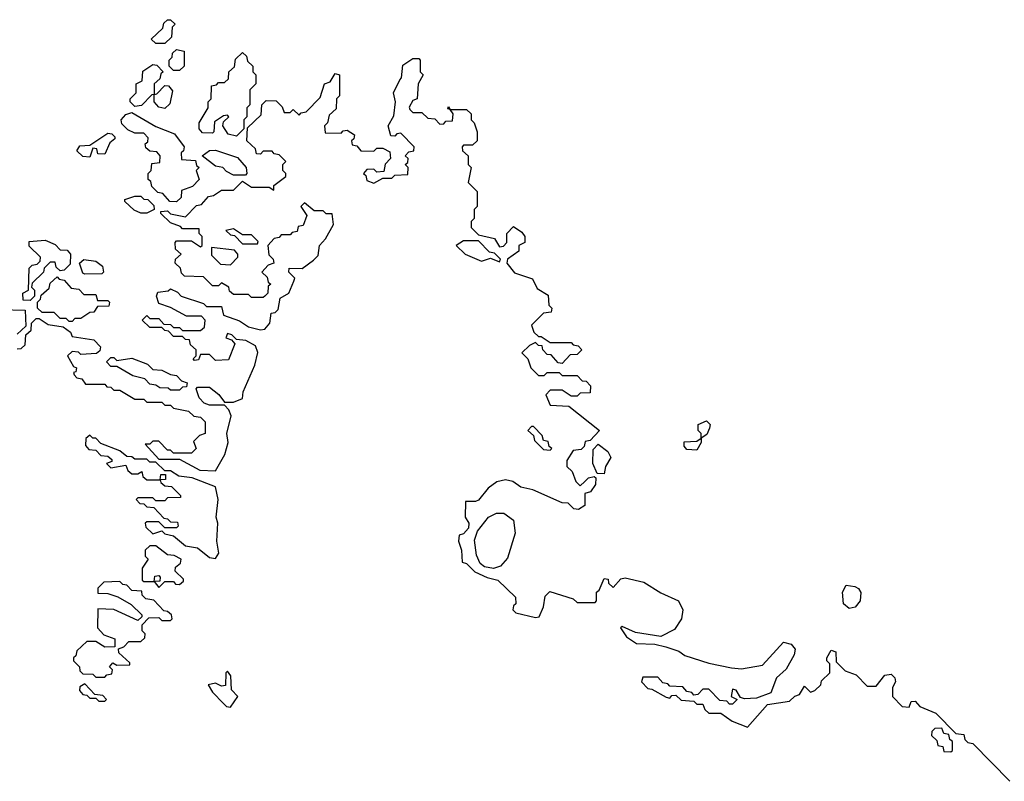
# Model space of a CAD drawing. Extents: x 2789571 to 2951634, y 860514 to 1033803.
# Tile 55 of 102: x 2840300 to 2843594, y 1012612 to 1015160. Entities that reach past the tile are written whole.
import ezdxf

# ---------------------------------------------------------------- set-up
doc = ezdxf.new("R2010")
doc.units = 0

msp = doc.modelspace()

# ---------------------------------------------------------------- linework, layer by layer
at = {"layer": '0CON05XD'}
for points in [[(2840785, 1015080), (2840755, 1015080), (2840740, 1015095), (2840778.3, 1015131.7), (2840781.7, 1015148.3), (2840795, 1015160), (2840805, 1015160), (2840820, 1015145), (2840810, 1015135), (2840808.3, 1015101.7), (2840785, 1015080)], [(2840835, 1014990), (2840815, 1014990), (2840800, 1015005), (2840800, 1015025), (2840810, 1015035), (2840811.7, 1015048.3), (2840825, 1015060), (2840850, 1015055), (2840850, 1015005), (2840835, 1014990)], [(2841025, 1014770), (2840997, 1014777), (2840980, 1014805), (2840981.7, 1014818.3), (2841000, 1014835), (2840995, 1014840), (2840981.7, 1014838.3), (2840951.7, 1014818.3), (2840950, 1014785), (2840945, 1014780), (2840911.7, 1014781.7), (2840900, 1014795), (2840900, 1014815), (2840930, 1014865), (2840930, 1014885), (2840940, 1014895), (2840941.7, 1014938.3), (2840958.3, 1014941.7), (2840965, 1014950), (2840985, 1014950), (2840998.3, 1014961.7), (2841000, 1014985), (2841018.3, 1015001.7), (2841021.7, 1015028.3), (2841045, 1015050), (2841058.3, 1015038.3), (2841061.7, 1015021.7), (2841080, 1015005), (2841080, 1014985), (2841090, 1014975), (2841090, 1014945), (2841070, 1014925), (2841070, 1014875), (2841060, 1014865), (2841060, 1014835), (2841050, 1014825), (2841050, 1014795), (2841025, 1014770)], [(2840785, 1014862.5), (2840765, 1014867.5), (2840750, 1014885), (2840750, 1014910), (2840741.7, 1014908.3), (2840707, 1014873), (2840685, 1014870), (2840670, 1014885), (2840670, 1014895), (2840690, 1014915), (2840690, 1014945), (2840710, 1014955), (2840711.7, 1014988.3), (2840745, 1015010), (2840758.3, 1015008.3), (2840780, 1014985), (2840771.7, 1014978.3), (2840768.3, 1014961.7), (2840750, 1014945), (2840750, 1014910), (2840758.3, 1014911.7), (2840785, 1014940), (2840798.3, 1014938.3), (2840811.7, 1014921.7), (2840801.7, 1014878.3), (2840785, 1014862.5)], [(2841045, 1013892.5), (2841047.5, 1013915), (2841086.1, 1014003.9), (2841096.4, 1014046.4), (2841089.3, 1014069.3), (2841057, 1014087), (2841025, 1014090), (2841010, 1014105), (2840995, 1014110), (2840990, 1014095), (2841008.3, 1014088.3), (2841020, 1014075), (2840998.3, 1014021.7), (2840955, 1014020), (2840935, 1014040), (2840905, 1014040), (2840898.3, 1014021.7), (2840885, 1014020), (2840880, 1014025), (2840890, 1014035), (2840890, 1014055), (2840871.7, 1014071.7), (2840868.3, 1014088.3), (2840855, 1014090), (2840845, 1014100), (2840815, 1014100), (2840798.3, 1014118.3), (2840785, 1014120), (2840775, 1014130), (2840735, 1014130), (2840710, 1014155), (2840725, 1014170), (2840735, 1014160), (2840765, 1014160), (2840781.7, 1014141.7), (2840805, 1014140), (2840815, 1014130), (2840835, 1014130), (2840845, 1014120), (2840905, 1014120), (2840918.3, 1014131.7), (2840920, 1014155), (2840908.3, 1014168.3), (2840858.3, 1014168.3), (2840805, 1014197.5), (2840765, 1014210), (2840757.5, 1014235), (2840761.7, 1014248.3), (2840797, 1014253), (2840805, 1014260), (2840828.3, 1014248.3), (2840840, 1014235), (2840915, 1014210), (2840925, 1014200), (2840975, 1014200), (2840981.7, 1014171.7), (2841035, 1014152.5), (2841065, 1014132.5), (2841105, 1014122.5), (2841120, 1014125), (2841136.7, 1014145), (2841141.7, 1014178.3), (2841155, 1014180), (2841165, 1014190), (2841171.7, 1014228.3), (2841200, 1014245), (2841217.5, 1014285), (2841220, 1014295), (2841200, 1014315), (2841201.7, 1014328.3), (2841245, 1014327.5), (2841282.5, 1014355), (2841298.8, 1014371.2), (2841302.5, 1014405), (2841323, 1014427), (2841350, 1014475), (2841345, 1014510), (2841325, 1014510), (2841315, 1014520), (2841285, 1014520), (2841252.5, 1014547.5), (2841240, 1014535), (2841260, 1014505), (2841248.3, 1014471.7), (2841231.7, 1014468.3), (2841228.3, 1014451.7), (2841211.7, 1014448.3), (2841205, 1014440), (2841175, 1014440), (2841168.3, 1014431.7), (2841151.7, 1014428.3), (2841130, 1014405), (2841133, 1014373), (2841148.3, 1014358.3), (2841150, 1014345), (2841131.7, 1014338.3), (2841110, 1014315), (2841128.3, 1014298.3), (2841131.7, 1014281.7), (2841140, 1014275), (2841131.7, 1014268.3), (2841130, 1014245), (2841120, 1014235), (2841115, 1014230), (2841075, 1014230), (2841065, 1014240), (2841015, 1014240), (2841001.7, 1014251.7), (2841000, 1014265), (2840975, 1014280), (2840965, 1014270), (2840945, 1014270), (2840915, 1014300), (2840851.7, 1014301.7), (2840841.7, 1014311.7), (2840838.3, 1014328.3), (2840820, 1014345), (2840821.7, 1014358.3), (2840840, 1014375), (2840821.7, 1014391.7), (2840820, 1014415), (2840825, 1014420), (2840875, 1014420), (2840905, 1014400), (2840910, 1014405), (2840910, 1014435), (2840900, 1014445), (2840900, 1014460), (2840845, 1014460), (2840838.3, 1014468.3), (2840805, 1014480), (2840771.7, 1014511.7), (2840771.7, 1014518.3), (2840795, 1014520), (2840805, 1014510), (2840855, 1014500), (2840891.7, 1014538.3), (2840908.3, 1014541.7), (2840931.7, 1014568.3), (2840948.3, 1014571.7), (2840975, 1014590), (2841015, 1014590), (2841045, 1014620), (2841075, 1014600), (2841135, 1014600), (2841150, 1014590), (2841150, 1014605), (2841190, 1014635), (2841190, 1014645), (2841180, 1014655), (2841180, 1014675), (2841190, 1014685), (2841168.3, 1014708.3), (2841151.7, 1014711.7), (2841145, 1014720), (2841115, 1014720), (2841105, 1014710), (2841091.7, 1014711.7), (2841088.3, 1014728.3), (2841060, 1014755), (2841061.7, 1014798.3), (2841108.3, 1014841.7), (2841110, 1014875), (2841125, 1014890), (2841158.3, 1014888.3), (2841178.3, 1014868.3), (2841185, 1014850), (2841205, 1014850), (2841215, 1014860), (2841235, 1014840), (2841241.7, 1014848.3), (2841258.3, 1014851.7), (2841305, 1014900), (2841320, 1014945), (2841338.3, 1014951.7), (2841355, 1014980), (2841370, 1014975), (2841370, 1014905), (2841360, 1014895), (2841358.3, 1014861.7), (2841335, 1014840), (2841330, 1014815), (2841320, 1014805), (2841321.7, 1014781.7), (2841375, 1014780), (2841381.7, 1014788.3), (2841395, 1014790), (2841420, 1014775), (2841418.3, 1014761.7), (2841410, 1014755), (2841411.7, 1014741.7), (2841428.3, 1014738.3), (2841441.7, 1014721.7), (2841485, 1014720), (2841495, 1014730), (2841515, 1014730), (2841538.3, 1014718.3), (2841540, 1014695), (2841523, 1014677), (2841518.3, 1014651.7), (2841495, 1014650), (2841485, 1014660), (2841461.7, 1014658.3), (2841450, 1014645), (2841458.3, 1014638.3), (2841461.7, 1014621.7), (2841485, 1014612.5), (2841515, 1014630), (2841545, 1014630), (2841555, 1014640), (2841598.3, 1014641.7), (2841600, 1014665), (2841590, 1014675), (2841598.3, 1014681.7), (2841600, 1014695), (2841590, 1014705), (2841601.7, 1014718.3), (2841618.3, 1014721.7), (2841620, 1014735), (2841575, 1014780), (2841561.7, 1014778.3), (2841555, 1014770), (2841541.7, 1014771.7), (2841532.5, 1014805), (2841551.7, 1014838.3), (2841557.5, 1014885), (2841550, 1014915), (2841571.7, 1014958.3), (2841577.5, 1014965), (2841581.7, 1015008.3), (2841615, 1015030), (2841635, 1015030), (2841640, 1015025), (2841640, 1014985), (2841650, 1014975), (2841632.5, 1014945), (2841630, 1014895), (2841615, 1014890), (2841603, 1014867), (2841605, 1014860), (2841615, 1014850), (2841645, 1014850), (2841665, 1014830), (2841688.3, 1014828.3), (2841705, 1014810), (2841718.3, 1014811.7), (2841725, 1014820), (2841748.3, 1014821.7), (2841750, 1014845), (2841740, 1014860), (2841731.7, 1014861.7), (2841735, 1014870), (2841740, 1014860), (2841795, 1014860), (2841810, 1014845), (2841810, 1014825), (2841820, 1014815), (2841830, 1014785), (2841830, 1014755), (2841815, 1014740), (2841785, 1014740), (2841780, 1014735), (2841781.7, 1014721.7), (2841800, 1014705), (2841800, 1014675), (2841810, 1014665), (2841800, 1014615), (2841830, 1014585), (2841830, 1014535), (2841820, 1014525), (2841820, 1014495), (2841810, 1014485), (2841810, 1014465), (2841835, 1014440), (2841888.3, 1014428.3), (2841905, 1014400), (2841918.3, 1014401.7), (2841930, 1014415), (2841930, 1014445), (2841951.7, 1014468.3), (2841979.3, 1014449.3), (2841990, 1014435), (2841990, 1014415), (2841970, 1014405), (2841970, 1014385), (2841931.7, 1014358.3), (2841930, 1014345), (2841955, 1014312.5), (2842015, 1014292.5), (2842030.7, 1014260.7), (2842068.3, 1014238.3), (2842070, 1014205), (2842080, 1014195), (2842078.3, 1014181.7), (2842051.7, 1014178.3), (2842011.7, 1014138.3), (2842020, 1014115), (2842035, 1014100), (2842045, 1014100), (2842075, 1014080), (2842145, 1014080), (2842151.7, 1014071.7), (2842168.3, 1014068.3), (2842180, 1014055), (2842165, 1014040), (2842141.7, 1014038.3), (2842115, 1014010), (2842101.7, 1014011.7), (2842078.3, 1014038.3), (2842065, 1014040), (2842050, 1014055), (2842048.3, 1014068.3), (2842035, 1014070), (2842025, 1014080), (2842005, 1014070), (2841980, 1014045), (2842000, 1014025), (2842010, 1013995), (2842035, 1013970), (2842055, 1013970), (2842065, 1013980), (2842105, 1013980), (2842115, 1013970), (2842165, 1013970), (2842181.7, 1013951.7), (2842195, 1013950), (2842210, 1013935), (2842208.3, 1013911.7), (2842175, 1013910), (2842165, 1013900), (2842145, 1013900), (2842115, 1013920), (2842075, 1013920), (2842060, 1013905), (2842075, 1013870), (2842137, 1013867), (2842240, 1013785), (2842208.3, 1013751.7), (2842191.7, 1013748.3), (2842188.3, 1013731.7), (2842178.3, 1013721.7), (2842151.7, 1013718.3), (2842130, 1013685), (2842130, 1013665), (2842148.3, 1013648.3), (2842160, 1013615), (2842175, 1013600), (2842190, 1013615), (2842203, 1013627), (2842221.7, 1013631.7), (2842227.5, 1013627.5), (2842226.7, 1013605), (2842209.3, 1013580.7), (2842190, 1013575), (2842190, 1013535), (2842169.3, 1013520.7), (2842153.9, 1013523.9), (2842135, 1013542.5), (2842115, 1013543.3), (2842016.4, 1013586.4), (2841976.4, 1013596.4), (2841950, 1013615), (2841925, 1013620), (2841896.4, 1013613.6), (2841867, 1013593), (2841835, 1013552.5), (2841825, 1013547.5), (2841791.7, 1013548.3), (2841790, 1013495), (2841802.5, 1013475), (2841801.7, 1013458.3), (2841785, 1013440), (2841770, 1013435), (2841767.5, 1013415), (2841777.5, 1013385), (2841780, 1013345), (2841795, 1013340), (2841823, 1013313), (2841863.6, 1013293.6), (2841900, 1013285), (2841958.3, 1013228.3), (2841960, 1013205), (2841951.7, 1013198.3), (2841950, 1013185), (2841960, 1013175), (2842025, 1013160), (2842037.5, 1013162.5), (2842052.5, 1013195), (2842058.3, 1013231.7), (2842073, 1013247), (2842151.7, 1013221.7), (2842165, 1013210), (2842225, 1013210), (2842230, 1013215), (2842230, 1013245), (2842238.3, 1013251.7), (2842255, 1013290), (2842268.3, 1013288.3), (2842270, 1013275), (2842285, 1013260), (2842311.2, 1013288.8), (2842325, 1013292.5), (2842387.9, 1013277.9), (2842445, 1013242.2), (2842504.3, 1013215), (2842518.1, 1013185), (2842514.4, 1013155), (2842490.3, 1013119.7), (2842445, 1013096.2), (2842360, 1013110), (2842315, 1013130), (2842310, 1013125), (2842330, 1013095), (2842363, 1013073), (2842425, 1013070), (2842461.7, 1013061.7), (2842505, 1013047.5), (2842525, 1013032.5), (2842605, 1013007.5), (2842681.7, 1012991.7)], [(2840825, 1014550), (2840801.7, 1014551.7), (2840778.3, 1014578.3), (2840761.7, 1014581.7), (2840741.7, 1014601.7), (2840738.3, 1014618.3), (2840730, 1014625), (2840730, 1014645), (2840740, 1014655), (2840741.7, 1014678.3), (2840768.3, 1014681.7), (2840770, 1014705), (2840758.3, 1014718.3), (2840735, 1014720), (2840721.7, 1014731.7), (2840720, 1014745), (2840728.3, 1014751.7), (2840730, 1014765), (2840715, 1014780), (2840685, 1014780), (2840661.7, 1014791.7), (2840641.7, 1014811.7), (2840640, 1014825), (2840655, 1014842.5), (2840675, 1014850), (2840755, 1014802.5), (2840818.3, 1014778.3), (2840850, 1014735), (2840848.3, 1014721.7), (2840840, 1014715), (2840841.7, 1014691.7), (2840888.3, 1014688.3), (2840891.7, 1014671.7), (2840900, 1014665), (2840890, 1014655), (2840900, 1014625), (2840878.3, 1014601.7), (2840841.7, 1014588.3), (2840840, 1014565), (2840825, 1014550)], [(2840535, 1014700), (2840511.7, 1014701.7), (2840491.7, 1014721.7), (2840501.7, 1014738.3), (2840535, 1014740), (2840595, 1014780), (2840608.3, 1014778.3), (2840618.3, 1014768.3), (2840618.3, 1014761.7), (2840601.7, 1014748.3), (2840585, 1014710), (2840561.7, 1014711.7), (2840558.3, 1014728.3), (2840545, 1014730), (2840535, 1014700)], [(2841055, 1014640), (2841015, 1014640), (2840991.7, 1014651.7), (2840980, 1014665), (2840955, 1014670), (2840910, 1014705), (2840935, 1014722.5), (2840955, 1014723.8), (2841028.8, 1014698.8), (2841057.5, 1014665), (2841060, 1014645), (2841055, 1014640)], [(2840725, 1014512.5), (2840705, 1014512.5), (2840683, 1014523), (2840651.7, 1014551.7), (2840651.7, 1014558.3), (2840685, 1014570), (2840705, 1014570), (2840715, 1014560), (2840728.3, 1014558.3), (2840748.3, 1014538.3), (2840750, 1014525), (2840725, 1014512.5)], [(2841095, 1014410), (2841098.3, 1014418.3), (2841075, 1014440), (2841045, 1014440), (2841015, 1014460), (2840990, 1014455), (2841005, 1014440), (2841018.3, 1014438.3), (2841045, 1014410), (2841095, 1014410)], [(2840335, 1014220), (2840311.7, 1014221.7), (2840310, 1014245), (2840330, 1014255), (2840331.7, 1014328.3), (2840341.7, 1014338.3), (2840358.3, 1014341.7), (2840368.3, 1014351.7), (2840370, 1014365), (2840331.7, 1014401.7), (2840331.7, 1014418.3), (2840385, 1014422.5), (2840418.3, 1014408.3), (2840435, 1014390), (2840458.3, 1014388.3), (2840470, 1014375), (2840468.3, 1014341.7), (2840448.3, 1014321.7), (2840435, 1014320), (2840421.7, 1014331.7), (2840418.3, 1014348.3), (2840401.7, 1014348.3), (2840381.7, 1014328.3), (2840380, 1014315), (2840341.7, 1014278.3), (2840340, 1014265), (2840350, 1014255), (2840350, 1014235), (2840335, 1014220)], [(2841905, 1014350), (2841908.3, 1014358.3), (2841888.3, 1014378.3), (2841871.7, 1014381.7), (2841835, 1014420), (2841785, 1014420), (2841760, 1014405), (2841790, 1014375), (2841845, 1014352.5), (2841875, 1014362.5), (2841905, 1014350)], [(2841005, 1014340), (2841030, 1014365), (2841030, 1014375), (2841018.3, 1014388.3), (2840941.7, 1014398.3), (2840941.7, 1014371.7), (2840971.7, 1014341.7), (2841005, 1014340)], [(2840518.3, 1014308.3), (2840511.7, 1014311.7), (2840500, 1014345), (2840515, 1014357.5), (2840555, 1014352.5), (2840577.5, 1014335), (2840580, 1014315), (2840575, 1014310), (2840518.3, 1014308.3)], [(2840475, 1014150), (2840465, 1014150), (2840455, 1014160), (2840435, 1014160), (2840415, 1014180), (2840375, 1014180), (2840360, 1014195), (2840360, 1014215), (2840370, 1014225), (2840371.7, 1014238.3), (2840398.3, 1014261.7), (2840401.7, 1014278.3), (2840425, 1014300), (2840431.7, 1014291.7), (2840448.3, 1014288.3), (2840471.7, 1014261.7), (2840498.3, 1014258.3), (2840515, 1014240), (2840555, 1014240), (2840560, 1014220), (2840595, 1014220), (2840600, 1014215), (2840598.3, 1014201.7), (2840560, 1014200), (2840548.3, 1014181.7), (2840535, 1014180), (2840505, 1014160), (2840485, 1014160), (2840475, 1014150)], [(2840235, 1014190), (2840318.3, 1014188.3), (2840320, 1014135), (2840291.7, 1014108.3)], [(2840291.7, 1014058.3), (2840305, 1014060), (2840318.3, 1014071.7), (2840320, 1014105), (2840338.3, 1014121.7), (2840340, 1014145), (2840355, 1014160), (2840365, 1014160), (2840395, 1014140), (2840445, 1014132.5), (2840470, 1014115), (2840475, 1014100), (2840548.3, 1014088.3), (2840570, 1014065), (2840568.3, 1014051.7), (2840557, 1014043), (2840505, 1014040), (2840497, 1014047), (2840475, 1014050), (2840460, 1014035), (2840480, 1014000), (2840490, 1013995), (2840488.3, 1013981.7), (2840480, 1013980), (2840481.7, 1013971.7), (2840491.7, 1013961.7), (2840508.3, 1013958.3), (2840520, 1013940), (2840585, 1013940), (2840591.7, 1013931.7), (2840605, 1013930), (2840615, 1013920), (2840635, 1013920), (2840685, 1013890), (2840715, 1013890), (2840725, 1013880), (2840775, 1013880), (2840785, 1013870), (2840805, 1013870), (2840815, 1013860), (2840865, 1013850), (2840883, 1013833), (2840905, 1013830), (2840920, 1013815), (2840920, 1013775), (2840901.7, 1013768.3), (2840881.7, 1013748.3), (2840890, 1013725), (2840875, 1013710), (2840815, 1013710), (2840805, 1013720), (2840795, 1013720), (2840765, 1013750), (2840745, 1013750), (2840735, 1013740), (2840720, 1013740), (2840765, 1013690), (2840835, 1013690), (2840903, 1013653), (2840955, 1013650), (2840986.7, 1013705), (2840997.5, 1013745), (2840992.5, 1013775), (2841007.5, 1013835), (2841000, 1013855), (2840985, 1013870), (2840935, 1013870), (2840917, 1013877), (2840900, 1013895), (2840890, 1013925), (2840895, 1013930), (2840935, 1013930), (2840966.4, 1013906.4), (2840985, 1013880), (2841015, 1013880), (2841045, 1013892.5)], [(2840835, 1013920), (2840805, 1013920), (2840796.7, 1013926.7), (2840768.3, 1013928.3), (2840755, 1013937.5), (2840735, 1013940), (2840718.3, 1013958.3), (2840678.3, 1013968.3), (2840625, 1014000), (2840605, 1014000), (2840590, 1014015), (2840605, 1014030), (2840615, 1014030), (2840625, 1014020), (2840675, 1014027.5), (2840727, 1014007), (2840745, 1013990), (2840775, 1013987.5), (2840805, 1013972.5), (2840825, 1013970), (2840841.7, 1013951.7), (2840860, 1013945), (2840858.3, 1013931.7), (2840845, 1013930), (2840835, 1013920)], [(2842565, 1013720), (2842531.7, 1013721.7), (2842522.5, 1013732.5), (2842523, 1013747), (2842565, 1013750), (2842580, 1013760), (2842580, 1013775), (2842570, 1013785), (2842570, 1013805), (2842597.5, 1013817.5), (2842610, 1013805), (2842607, 1013793), (2842598.3, 1013771.7), (2842580, 1013760), (2842580, 1013745), (2842565, 1013720)], [(2842075, 1013720), (2842080, 1013725), (2842071.7, 1013731.7), (2842068.3, 1013748.3), (2842051.7, 1013751.7), (2842048.3, 1013768.3), (2842018.3, 1013798.3), (2842011.7, 1013798.3), (2842000, 1013785), (2842018.3, 1013768.3), (2842021.7, 1013751.7), (2842051.7, 1013721.7), (2842075, 1013720)], [(2840955, 1013357.5), (2840966, 1013375), (2840960, 1013415), (2840963.3, 1013475), (2840957.5, 1013495), (2840963.8, 1013555), (2840955, 1013597.5), (2840877, 1013627), (2840832.5, 1013632.5), (2840805, 1013650), (2840785, 1013650), (2840755, 1013680), (2840735, 1013680), (2840725, 1013690), (2840685, 1013690), (2840675, 1013697.5), (2840658.3, 1013698.3), (2840635, 1013717.5), (2840571.7, 1013741.7), (2840555, 1013760), (2840545, 1013760), (2840535, 1013770), (2840521.7, 1013758.3), (2840520, 1013735), (2840531.7, 1013721.7), (2840555, 1013720), (2840571.7, 1013701.7), (2840595, 1013700), (2840608.3, 1013688.3), (2840608.3, 1013681.7), (2840590, 1013675), (2840605, 1013660), (2840655, 1013670), (2840661.7, 1013651.7), (2840675, 1013640), (2840695, 1013640), (2840708.3, 1013648.3), (2840711.7, 1013631.7), (2840725, 1013620), (2840770, 1013620), (2840771.7, 1013638.3), (2840788.3, 1013638.3), (2840788.3, 1013621.7), (2840770, 1013620), (2840771.7, 1013611.7), (2840785, 1013600), (2840808.3, 1013598.3), (2840838.3, 1013568.3), (2840838.3, 1013561.7), (2840795, 1013560), (2840785, 1013550), (2840755, 1013550), (2840745, 1013560), (2840695, 1013560), (2840690, 1013555), (2840701.7, 1013541.7), (2840715, 1013540), (2840725, 1013530), (2840748.3, 1013528.3), (2840781.7, 1013491.7), (2840795, 1013490), (2840805, 1013480), (2840828.3, 1013478.3), (2840830, 1013465), (2840825, 1013460), (2840785, 1013460), (2840765, 1013480), (2840725, 1013480), (2840720, 1013475), (2840721.7, 1013461.7), (2840745, 1013440), (2840775, 1013450), (2840785, 1013440), (2840815, 1013432.5), (2840855, 1013400), (2840895, 1013392.5), (2840935, 1013360), (2840955, 1013357.5)], [(2842255, 1013640), (2842231.7, 1013641.7), (2842217.5, 1013675), (2842218.3, 1013721.7), (2842235, 1013740), (2842267.5, 1013715), (2842277.5, 1013695), (2842260, 1013665), (2842255, 1013640)], [(2841885, 1013323.3), (2841855, 1013328.8), (2841840.8, 1013340.8), (2841828.3, 1013368.3), (2841821.7, 1013418.3), (2841831.7, 1013448.3), (2841868.8, 1013495), (2841895, 1013508.6), (2841919.3, 1013509.3), (2841951.4, 1013485), (2841957.7, 1013442.3), (2841932.1, 1013357.9), (2841908.1, 1013331.9), (2841885, 1013323.3)], [(2840765, 1013260), (2840785, 1013280), (2840815, 1013280), (2840821.7, 1013271.7), (2840835, 1013270), (2840848.3, 1013281.7), (2840848.3, 1013288.3), (2840820, 1013315), (2840821.7, 1013328.3), (2840838.3, 1013341.7), (2840840, 1013355), (2840817, 1013367), (2840795, 1013370), (2840755, 1013400), (2840735, 1013400), (2840720, 1013385), (2840720, 1013365), (2840730, 1013355), (2840710, 1013325), (2840710, 1013285), (2840715, 1013280), (2840750, 1013280), (2840751.7, 1013298.3), (2840765, 1013300), (2840770, 1013295), (2840768.3, 1013281.7), (2840750, 1013280), (2840765, 1013260)], [(2840585, 1012960), (2840591.7, 1012968.3), (2840608.3, 1012971.7), (2840610, 1012985), (2840600, 1012995), (2840611.7, 1013008.3), (2840625, 1013000), (2840668.3, 1013001.7), (2840668.3, 1013008.3), (2840631.7, 1013041.7), (2840630, 1013055), (2840648.3, 1013061.7), (2840665, 1013080), (2840705, 1013080), (2840718.3, 1013091.7), (2840720, 1013105), (2840710, 1013115), (2840710, 1013135), (2840731.7, 1013158.3), (2840765, 1013160), (2840775, 1013150), (2840805, 1013150), (2840810, 1013155), (2840808.3, 1013168.3), (2840795, 1013180), (2840781.7, 1013181.7), (2840748.3, 1013218.3), (2840721.7, 1013221.7), (2840710, 1013235), (2840708.3, 1013248.3), (2840675, 1013250), (2840658.3, 1013268.3), (2840645, 1013270), (2840635, 1013280), (2840581.7, 1013278.3), (2840561.7, 1013258.3), (2840561.7, 1013241.7), (2840595, 1013240), (2840628.8, 1013228.8), (2840673, 1013203), (2840708.3, 1013168.3), (2840708.3, 1013161.7), (2840695, 1013150), (2840615, 1013186.7), (2840561.7, 1013188.3), (2840560, 1013125), (2840581.7, 1013101.7), (2840618.3, 1013088.3), (2840618.3, 1013061.7), (2840585, 1013060), (2840555, 1013080), (2840525, 1013080), (2840491.7, 1013048.3), (2840488.3, 1013031.7), (2840480, 1013025), (2840480, 1013015), (2840500, 1012995), (2840501.7, 1012981.7), (2840511.7, 1012971.7), (2840545, 1012970), (2840555, 1012960), (2840585, 1012960)], [(2843075, 1013190), (2843055.7, 1013205.7), (2843052, 1013245), (2843065, 1013267.5), (2843093.6, 1013263.6), (2843106.4, 1013256.4), (2843113.3, 1013243.3), (2843111.2, 1013215), (2843095, 1013193.8), (2843075, 1013190)], [(2842681.7, 1012991.7), (2842715, 1012987.5), (2842785, 1013000), (2842855, 1013076.7), (2842880.7, 1013070.7), (2842893.6, 1013053.6), (2842891.2, 1013035), (2842863.6, 1012986.4), (2842831.7, 1012958.3), (2842812.5, 1012907.5), (2842765, 1012890), (2842725, 1012887.5), (2842711.7, 1012891.7), (2842696.4, 1012916.4), (2842685, 1012920), (2842680, 1012895), (2842700, 1012885), (2842685, 1012870), (2842675, 1012870), (2842665, 1012880), (2842641.7, 1012881.7), (2842605, 1012920), (2842585, 1012920), (2842568.3, 1012901.7), (2842555, 1012900), (2842548.3, 1012908.3), (2842531.7, 1012911.7), (2842518.3, 1012928.3), (2842475, 1012930), (2842468.3, 1012938.3), (2842451.7, 1012941.7), (2842435, 1012960), (2842385, 1012960), (2842380, 1012945), (2842401.7, 1012921.7), (2842415, 1012920), (2842463, 1012893), (2842475, 1012890), (2842481.7, 1012898.3), (2842495, 1012900), (2842513, 1012883), (2842555, 1012880), (2842565, 1012870), (2842585, 1012870), (2842591.7, 1012851.7), (2842605, 1012840), (2842645, 1012840), (2842683, 1012813), (2842735, 1012792.5), (2842801.7, 1012868.3), (2842875, 1012880), (2842893, 1012897), (2842908.3, 1012901.7), (2842925, 1012930), (2842945, 1012910), (2842960, 1012915), (2842980, 1012935), (2842981.7, 1012948.3), (2843010, 1012975), (2843010, 1013005), (2843000, 1013015), (2843000, 1013025), (2843015, 1013050), (2843030, 1013045), (2843031.7, 1013011.7), (2843061.7, 1012981.7), (2843098.3, 1012968.3), (2843135, 1012930), (2843165, 1012930), (2843193.6, 1012966.4), (2843215, 1012970), (2843227.5, 1012957.5), (2843230, 1012945), (2843220, 1012925), (2843220, 1012895), (2843251.7, 1012861.7), (2843275, 1012860), (2843281.7, 1012878.3), (2843295, 1012880), (2843311.7, 1012861.7), (2843365, 1012840), (2843431.7, 1012771.7), (2843458.3, 1012768.3), (2843461.7, 1012751.7), (2843471.7, 1012741.7), (2843488.3, 1012738.3), (2843611.7, 1012611.7)], [(2841005, 1012860), (2841030, 1012895), (2841008.3, 1012918.3), (2841006.7, 1012965), (2840995, 1012980), (2840990, 1012975), (2840988.3, 1012931.7), (2840975, 1012930), (2840955, 1012940), (2840930, 1012935), (2840945, 1012910), (2840981.7, 1012871.7), (2840991.7, 1012861.7), (2841005, 1012860)], [(2840585, 1012880), (2840590, 1012885), (2840578.3, 1012898.3), (2840551.7, 1012901.7), (2840518.3, 1012938.3), (2840501.7, 1012928.3), (2840500, 1012915), (2840511.7, 1012901.7), (2840525, 1012900), (2840535, 1012890), (2840555, 1012890), (2840565, 1012880), (2840585, 1012880)], [(2843415, 1012710), (2843420, 1012715), (2843420, 1012745), (2843411.7, 1012751.7), (2843408.3, 1012768.3), (2843391.7, 1012771.7), (2843385, 1012790), (2843361.7, 1012788.3), (2843351.7, 1012778.3), (2843350, 1012765), (2843368.3, 1012748.3), (2843371.7, 1012731.7), (2843388.3, 1012728.3), (2843391.7, 1012711.7), (2843415, 1012710)]]:
    msp.add_lwpolyline(points, dxfattribs=at)

doc.saveas('drawing.dxf')
